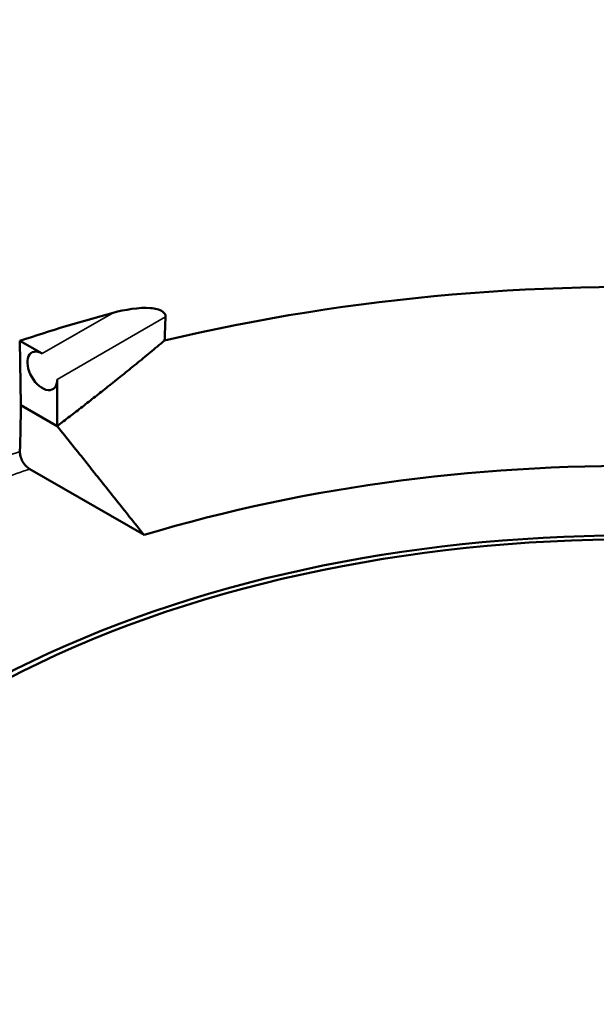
# Model space of a CAD drawing. Header units: millimetres. Extents: x 40 to 2195, y 40 to 1687.
# Tile 135 of 185: x 1499 to 1540, y 222 to 292. Entities that reach past the tile are written whole.
import ezdxf

# ---------------------------------------------------------------- set-up
doc = ezdxf.new("R2010")
doc.units = ezdxf.units.MM
doc.header["$LTSCALE"] = 8
doc.layers.add('Visible (ISO)', color=7, linetype='Continuous', lineweight=50)
doc.layers.add('Visible Narrow (ISO)', color=7, linetype='Continuous', lineweight=35)

msp = doc.modelspace()

# ---------------------------------------------------------------- linework, layer by layer
at = {"layer": 'Visible (ISO)'}
for p, q in [((1499.546, 264.135), (1499.475, 268.707)), ((1501.061, 267.791), (1499.475, 268.707)), ((1502.121, 265.954), (1502.121, 262.648)), ((1499.546, 264.135), (1502.121, 262.648)), ((1508.288, 254.904), (1500.173, 259.589))]:
    msp.add_line(p, q, dxfattribs=at)
for centre, major_axis, start_param, end_param in [((1543.011, 261.393), (-88, 0), 3.448862, 6.291221), ((1543.011, 260.576), (88, 0), 0.301583, 3.153936), ((1543.011, 222.2), (-87.18, 0), 4.135527, 5.103788), ((1543.011, 225.059), (87.241, 0), 2.007818, 2.093287), ((1501.061, 266.567), (-0.75, 1.299), 5.497787, 10.210176), ((1543.011, 216.486), (-75.057, 0), 4.162646, 5.193335), ((1543.011, 216.486), (66.5, 0), 0.908103, 2.337129), ((1543.011, 216.486), (-66, 0), 5.793366, 11.761763), ((1543.011, 216.486), (66.5, 0), 2.650151, 6.945879)]:
    msp.add_ellipse(centre, major_axis=major_axis, ratio=0.57735, start_param=start_param, end_param=end_param, dxfattribs=at)
for points, knots in [([(1506.087, 270.694), (1506.934, 270.922), (1507.939, 271.095), (1509.047, 271.004), (1509.401, 270.936), (1509.675, 270.731), (1509.726, 270.68), (1509.798, 270.559), (1509.818, 270.489), (1509.818, 270.411), (1509.818, 270.405), (1509.818, 270.398)], [0.503739, 0.503739, 0.503739, 0.503739, 0.7813954, 0.7813954, 0.887635, 0.887635, 0.9134166, 0.9134166, 0.9391983, 0.9391983, 0.9415961, 0.9415961, 0.9415961, 0.9415961]), ([(1499.472, 260.825), (1499.47, 260.726), (1499.486, 260.602), (1499.546, 260.38), (1499.601, 260.245), (1499.723, 260.026), (1499.81, 259.905), (1499.975, 259.729), (1500.082, 259.642), (1500.173, 259.589)], [-0.6015938, -0.6015938, -0.6015938, -0.6015938, -0.5667019, -0.5667019, -0.5296119, -0.5296119, -0.491726, -0.491726, -0.4529702, -0.4529702, -0.4529702, -0.4529702])]:
    msp.add_open_spline(points, degree=3, knots=knots, dxfattribs=at)
for points in [[(1509.754, 268.727), (1509.775, 269.284), (1509.797, 269.841), (1509.818, 270.398)], [(1499.472, 260.825), (1499.496, 261.928), (1499.521, 263.032), (1499.546, 264.135)], [(1502.121, 262.648), (1502.831, 261.755), (1504.234, 259.99), (1506.29, 257.409), (1507.628, 255.732), (1508.288, 254.904)]]:
    msp.add_open_spline(points, degree=3, dxfattribs=at)
msp.add_rational_spline([(1502.121, 262.648), (1505.858, 265.481), (1509.754, 268.727)], [1.05328307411, 1.04416824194, 1.03099871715], degree=2, dxfattribs=at)
at = {"layer": 'Visible Narrow (ISO)'}
for p, q in [((1501.061, 267.791), (1506.087, 270.694)), ((1502.121, 265.954), (1509.818, 270.398))]:
    msp.add_line(p, q, dxfattribs=at)
for centre, major_axis, start_param, end_param in [((1543.011, 217.288), (-87.075, 0), 5.236014, 5.287309), ((1543.011, 216.486), (-86.075, 0), 5.233314, 5.284622)]:
    msp.add_ellipse(centre, major_axis=major_axis, ratio=0.57735, start_param=start_param, end_param=end_param, dxfattribs=at)

doc.saveas('drawing.dxf')
